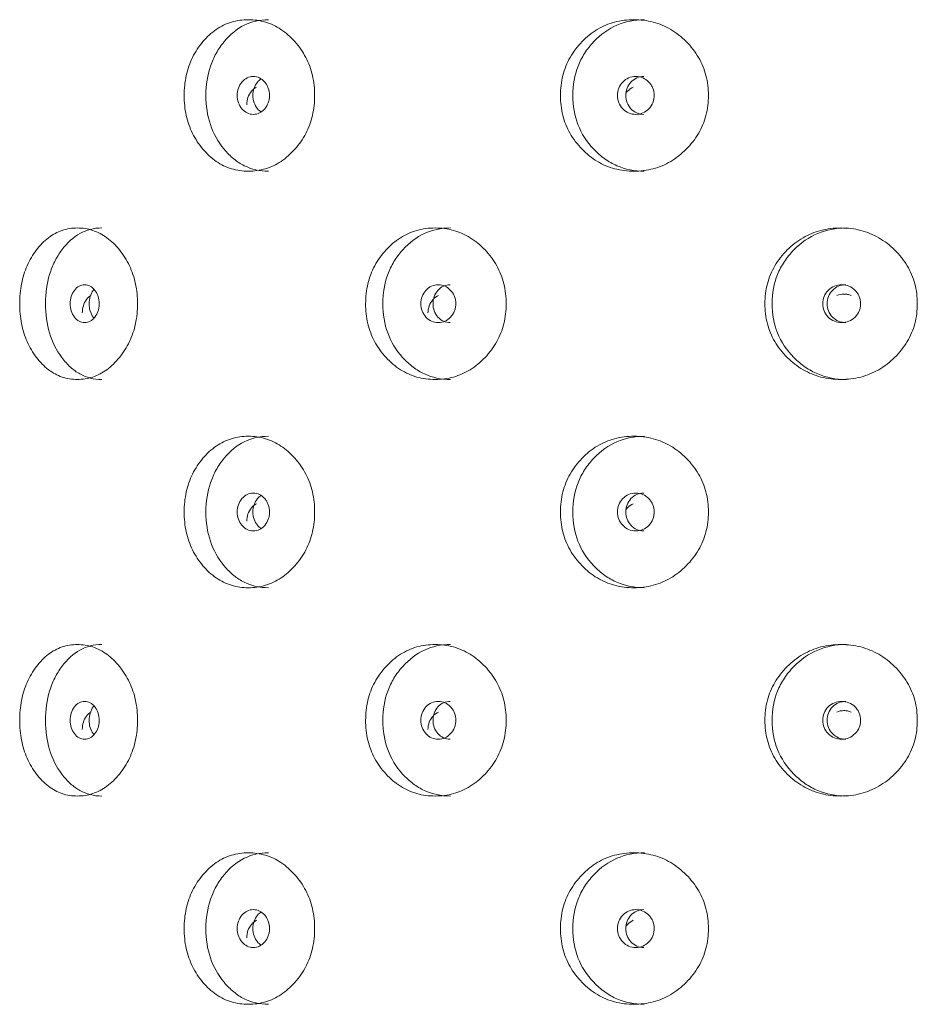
# Model space of a CAD drawing. Header units: millimetres. Extents: x 4 to 1188, y 1 to 840.
# Tile 37 of 256: x 330.43 to 337.2, y 468.72 to 476.15. Entities that reach past the tile are written whole.
import ezdxf

# ---------------------------------------------------------------- set-up
doc = ezdxf.new("R2010")
doc.units = ezdxf.units.MM
doc.layers.add('1', color=7, linetype='Continuous')

msp = doc.modelspace()

# ---------------------------------------------------------------- linework, layer by layer
at = {"layer": '1', "color": 154, "linetype": 'Continuous', "lineweight": 13}
for points, knots in [([(331.6697, 475.5747), (331.6698, 475.6257), (331.6795, 475.7258), (331.7285, 475.8665), (331.8077, 475.9845), (331.9076, 476.0777), (332.0261, 476.1349), (332.154, 476.1519), (332.283, 476.135), (332.4045, 476.0777), (332.5085, 475.9845), (332.5921, 475.8665), (332.6441, 475.7257), (332.6596, 475.5748), (332.6442, 475.4238), (332.5921, 475.2831), (332.5085, 475.165), (332.4045, 475.0718), (332.283, 475.0146), (332.154, 474.9976), (332.0261, 475.0145), (331.9077, 475.0718), (331.8077, 475.1651), (331.7282, 475.2832), (331.6792, 475.4239), (331.6697, 475.5239), (331.6697, 475.5747)], [0, 0, 0, 0, 0.042089, 0.082711, 0.124995, 0.166981, 0.207667, 0.249993, 0.292228, 0.332914, 0.374992, 0.417271, 0.457893, 0.500005, 0.542022, 0.582644, 0.625021, 0.667005, 0.707691, 0.750017, 0.792251, 0.832937, 0.875017, 0.917377, 0.957984, 1, 1, 1, 1]), ([(331.8335, 475.5747), (331.8336, 475.6542), (331.845, 475.7277), (331.8795, 475.8291), (331.8938, 475.8615), (331.9197, 475.9078), (331.9291, 475.9229), (331.9492, 475.9522), (331.9602, 475.9667), (332.0172, 476.0357), (332.0678, 476.0771), (332.1791, 476.1323), (332.2401, 476.1461), (332.3059, 476.1462), (332.306, 476.1462), (332.3061, 476.1462)], [0, 0, 0, 0, 0.249938, 0.249938, 0.374906, 0.374906, 0.437391, 0.437391, 0.499875, 0.499875, 0.749813, 0.749813, 0.99975, 0.99975, 1, 1, 1, 1]), ([(334.5095, 475.5747), (334.5095, 475.6257), (334.5207, 475.7258), (334.5772, 475.8665), (334.6684, 475.9845), (334.7829, 476.0777), (334.9181, 476.1349), (335.0635, 476.1519), (335.2094, 476.135), (335.3462, 476.0777), (335.4629, 475.9845), (335.5565, 475.8665), (335.6145, 475.7257), (335.6318, 475.5748), (335.6147, 475.4238), (335.5565, 475.2831), (335.463, 475.165), (335.3463, 475.0718), (335.2094, 475.0146), (335.0635, 474.9976), (334.9182, 475.0145), (334.7829, 475.0718), (334.6683, 475.1651), (334.5769, 475.2832), (334.5203, 475.4239), (334.5094, 475.5239), (334.5095, 475.5747)], [0, 0, 0, 0, 0.042089, 0.082711, 0.124995, 0.166981, 0.207667, 0.249993, 0.292228, 0.332914, 0.374992, 0.417271, 0.457893, 0.500005, 0.542022, 0.582644, 0.625021, 0.667005, 0.707691, 0.750017, 0.792251, 0.832937, 0.875017, 0.917377, 0.957984, 1, 1, 1, 1]), ([(334.6022, 475.5747), (334.6023, 475.6542), (334.6156, 475.7277), (334.6553, 475.8291), (334.6718, 475.8615), (334.7016, 475.9078), (334.7123, 475.9229), (334.7355, 475.9522), (334.7481, 475.9667), (334.8136, 476.0357), (334.8715, 476.0771), (334.9986, 476.1323), (335.0679, 476.1461), (335.1426, 476.1462), (335.1427, 476.1462), (335.1428, 476.1462)], [0, 0, 0, 0, 0.249938, 0.249938, 0.374906, 0.374906, 0.437391, 0.437391, 0.499875, 0.499875, 0.749813, 0.749813, 0.99975, 0.99975, 1, 1, 1, 1]), ([(332.0701, 475.5747), (332.0701, 475.5551), (332.073, 475.5369), (332.0847, 475.5034), (332.0934, 475.4882), (332.1172, 475.4601), (332.1303, 475.4495), (332.159, 475.4355), (332.1743, 475.432), (332.225, 475.432), (332.2538, 475.4458), (332.2897, 475.4878), (332.2987, 475.5032), (332.3077, 475.5284), (332.3099, 475.5372), (332.3129, 475.5554), (332.3136, 475.5647), (332.3135, 475.5945), (332.3105, 475.6128), (332.3016, 475.638), (332.2979, 475.646), (332.289, 475.6613), (332.2839, 475.6685), (332.2658, 475.6895), (332.2525, 475.7001), (332.2237, 475.7141), (332.2083, 475.7176), (332.1576, 475.7175), (332.1288, 475.7033), (332.082, 475.6478), (332.0703, 475.614), (332.0701, 475.5747)], [0, 0, 0, 0, 0.0625, 0.0625, 0.125, 0.125, 0.1875, 0.1875, 0.25, 0.25, 0.375, 0.375, 0.4375, 0.4375, 0.46875, 0.46875, 0.5, 0.5, 0.5625, 0.5625, 0.59375, 0.59375, 0.625, 0.625, 0.6875, 0.6875, 0.75, 0.75, 0.875, 0.875, 1, 1, 1, 1]), ([(332.249, 475.6997), (332.2395, 475.6931), (332.2183, 475.6733), (332.194, 475.631), (332.1884, 475.5936), (332.1884, 475.5747)], [0, 0, 0, 0, 0.260088, 0.628859, 1, 1, 1, 1]), ([(334.9388, 475.5747), (334.9387, 475.5551), (334.9421, 475.5369), (334.9555, 475.5034), (334.9654, 475.4882), (334.9927, 475.4601), (335.0077, 475.4495), (335.0404, 475.4355), (335.058, 475.432), (335.1157, 475.432), (335.1485, 475.4458), (335.1894, 475.4878), (335.1996, 475.5032), (335.2098, 475.5284), (335.2123, 475.5372), (335.2157, 475.5554), (335.2165, 475.5647), (335.2165, 475.5945), (335.2131, 475.6128), (335.2029, 475.638), (335.1987, 475.646), (335.1886, 475.6613), (335.1828, 475.6685), (335.1622, 475.6895), (335.1471, 475.7001), (335.1143, 475.7141), (335.0968, 475.7176), (335.0389, 475.7175), (335.006, 475.7033), (334.9524, 475.6478), (334.939, 475.614), (334.9388, 475.5747)], [0, 0, 0, 0, 0.0625, 0.0625, 0.125, 0.125, 0.1875, 0.1875, 0.25, 0.25, 0.375, 0.375, 0.4375, 0.4375, 0.46875, 0.46875, 0.5, 0.5, 0.5625, 0.5625, 0.59375, 0.59375, 0.625, 0.625, 0.6875, 0.6875, 0.75, 0.75, 0.875, 0.875, 1, 1, 1, 1]), ([(335.138, 475.7175), (335.138, 475.7175), (335.1199, 475.7175), (335.0839, 475.7108), (335.0393, 475.678), (335.0083, 475.631), (335.0019, 475.5936), (335.0019, 475.5747)], [0, 0, 0, 0, 0.000692, 0.250843, 0.500395, 0.749398, 1, 1, 1, 1]), ([(332.2157, 475.6371), (332.2016, 475.6302), (332.1887, 475.6197), (332.1655, 475.592), (332.1569, 475.5766), (332.1452, 475.5429), (332.1423, 475.5245), (332.1422, 475.5049)], [0, 0, 0, 0, 0.333444, 0.333444, 0.666722, 0.666722, 1, 1, 1, 1]), ([(335.0591, 475.6371), (335.0429, 475.6302), (335.0282, 475.6197), (335.0105, 475.6013), (335.0065, 475.5966), (335.0029, 475.5917)], [0, 0, 0, 0, 0.75268, 0.75268, 1, 1, 1, 1]), ([(332.3056, 475.0033), (332.2399, 475.0033), (332.1792, 475.0171), (332.0958, 475.0585), (332.0692, 475.0758), (332.0312, 475.1069), (332.0188, 475.1181), (331.9947, 475.1423), (331.9831, 475.1551), (331.9251, 475.225), (331.8906, 475.2868), (331.8447, 475.422), (331.8334, 475.4953), (331.8335, 475.5747)], [0, 0, 0, 0, 0.249906, 0.249906, 0.374922, 0.374922, 0.43743, 0.43743, 0.499937, 0.499937, 0.749969, 0.749969, 1, 1, 1, 1]), ([(332.1884, 475.5747), (332.1883, 475.556), (332.1937, 475.5186), (332.2183, 475.4764), (332.2395, 475.4564), (332.2491, 475.4498)], [0, 0, 0, 0, 0.368902, 0.73778, 1, 1, 1, 1]), ([(335.1423, 475.0033), (335.0677, 475.0033), (334.9987, 475.0171), (334.9034, 475.0585), (334.873, 475.0758), (334.8295, 475.1069), (334.8153, 475.1181), (334.7877, 475.1423), (334.7744, 475.1551), (334.7078, 475.225), (334.6681, 475.2868), (334.6152, 475.422), (334.6021, 475.4953), (334.6022, 475.5747)], [0, 0, 0, 0, 0.249906, 0.249906, 0.374922, 0.374922, 0.43743, 0.43743, 0.499937, 0.499937, 0.749969, 0.749969, 1, 1, 1, 1]), ([(335.0019, 475.5747), (335.0018, 475.556), (335.008, 475.5186), (335.0392, 475.4718), (335.0838, 475.4388), (335.1197, 475.432), (335.1376, 475.432)], [0, 0, 0, 0, 0.249735, 0.499453, 0.751023, 1, 1, 1, 1]), ([(330.4283, 474.0033), (330.4283, 474.0543), (330.437, 474.1543), (330.4807, 474.295), (330.5516, 474.413), (330.6412, 474.5062), (330.7477, 474.5634), (330.8631, 474.5805), (330.9797, 474.5636), (331.0899, 474.5063), (331.1844, 474.4131), (331.2605, 474.2951), (331.308, 474.1543), (331.3222, 474.0033), (331.3081, 473.8523), (331.2605, 473.7116), (331.1844, 473.5936), (331.0899, 473.5004), (330.9797, 473.4432), (330.8631, 473.4262), (330.7478, 473.4431), (330.6413, 473.5004), (330.5516, 473.5937), (330.4805, 473.7117), (330.4367, 473.8524), (330.4282, 473.9525), (330.4283, 474.0033)], [0, 0, 0, 0, 0.042089, 0.082711, 0.124995, 0.166981, 0.207667, 0.249993, 0.292228, 0.332914, 0.374992, 0.417271, 0.457893, 0.500005, 0.542022, 0.582644, 0.625021, 0.667005, 0.707691, 0.750017, 0.792251, 0.832937, 0.875017, 0.917377, 0.957984, 1, 1, 1, 1]), ([(330.623, 474.0033), (330.6231, 474.0827), (330.6333, 474.1563), (330.6641, 474.2577), (330.677, 474.2901), (330.7001, 474.3364), (330.7085, 474.3514), (330.7265, 474.3808), (330.7363, 474.3953), (330.7874, 474.4643), (330.8328, 474.5057), (330.9329, 474.5609), (330.9878, 474.5747), (331.0473, 474.5747), (331.0474, 474.5747), (331.0474, 474.5747)], [0, 0, 0, 0, 0.249938, 0.249938, 0.374906, 0.374906, 0.437391, 0.437391, 0.499875, 0.499875, 0.749813, 0.749813, 0.99975, 0.99975, 1, 1, 1, 1]), ([(333.0391, 474.0033), (333.0391, 474.0543), (333.0497, 474.1543), (333.1029, 474.295), (333.189, 474.413), (333.2972, 474.5062), (333.4254, 474.5634), (333.5633, 474.5805), (333.7021, 474.5636), (333.8325, 474.5063), (333.944, 474.4131), (334.0334, 474.2951), (334.089, 474.1543), (334.1056, 474.0033), (334.0891, 473.8523), (334.0334, 473.7116), (333.944, 473.5936), (333.8326, 473.5004), (333.7022, 473.4432), (333.5634, 473.4262), (333.4254, 473.4431), (333.2973, 473.5004), (333.1889, 473.5937), (333.1026, 473.7117), (333.0493, 473.8524), (333.039, 473.9525), (333.0391, 474.0033)], [0, 0, 0, 0, 0.042089, 0.082711, 0.124995, 0.166981, 0.207667, 0.249993, 0.292228, 0.332914, 0.374992, 0.417271, 0.457893, 0.500005, 0.542022, 0.582644, 0.625021, 0.667005, 0.707691, 0.750017, 0.792251, 0.832937, 0.875017, 0.917377, 0.957984, 1, 1, 1, 1]), ([(333.1685, 474.0033), (333.1686, 474.0827), (333.1811, 474.1563), (333.2186, 474.2577), (333.2342, 474.2901), (333.2623, 474.3364), (333.2724, 474.3514), (333.2943, 474.3808), (333.3062, 474.3953), (333.3681, 474.4643), (333.4228, 474.5057), (333.5432, 474.5609), (333.609, 474.5747), (333.68, 474.5747), (333.6801, 474.5747), (333.6801, 474.5747)], [0, 0, 0, 0, 0.249938, 0.249938, 0.374906, 0.374906, 0.437391, 0.437391, 0.499875, 0.499875, 0.749813, 0.749813, 0.99975, 0.99975, 1, 1, 1, 1]), ([(336.0522, 474.0033), (336.0523, 474.0543), (336.0639, 474.1543), (336.1226, 474.295), (336.217, 474.413), (336.3356, 474.5062), (336.4753, 474.5634), (336.6252, 474.5805), (336.7754, 474.5636), (336.916, 474.5063), (337.0357, 474.4131), (337.1314, 474.2951), (337.1909, 474.1543), (337.2085, 474.0033), (337.191, 473.8523), (337.1314, 473.7116), (337.0357, 473.5936), (336.916, 473.5004), (336.7755, 473.4432), (336.6253, 473.4262), (336.4754, 473.4431), (336.3356, 473.5004), (336.2169, 473.5937), (336.1222, 473.7117), (336.0635, 473.8524), (336.0522, 473.9525), (336.0522, 474.0033)], [0, 0, 0, 0, 0.042089, 0.082711, 0.124995, 0.166981, 0.207667, 0.249993, 0.292228, 0.332914, 0.374992, 0.417271, 0.457893, 0.500005, 0.542022, 0.582644, 0.625021, 0.667005, 0.707691, 0.750017, 0.792251, 0.832937, 0.875017, 0.917377, 0.957984, 1, 1, 1, 1]), ([(336.1064, 474.0033), (336.1065, 474.0827), (336.1203, 474.1563), (336.1615, 474.2577), (336.1786, 474.2901), (336.2095, 474.3364), (336.2206, 474.3514), (336.2447, 474.3808), (336.2577, 474.3953), (336.3255, 474.4643), (336.3855, 474.5057), (336.5167, 474.5609), (336.5883, 474.5747), (336.6653, 474.5747), (336.6654, 474.5747), (336.6654, 474.5747)], [0, 0, 0, 0, 0.249938, 0.249938, 0.374906, 0.374906, 0.437391, 0.437391, 0.499875, 0.499875, 0.749813, 0.749813, 0.99975, 0.99975, 1, 1, 1, 1]), ([(330.8096, 474.0033), (330.8095, 473.9837), (330.8121, 473.9655), (330.8226, 473.932), (330.8304, 473.9168), (330.8518, 473.8887), (330.8635, 473.8781), (330.8892, 473.864), (330.903, 473.8605), (330.9485, 473.8605), (330.9744, 473.8744), (331.0068, 473.9164), (331.0149, 473.9318), (331.0229, 473.957), (331.0249, 473.9657), (331.0276, 473.9839), (331.0283, 473.9933), (331.0282, 474.023), (331.0255, 474.0414), (331.0175, 474.0666), (331.0141, 474.0746), (331.0061, 474.0899), (331.0015, 474.097), (330.9852, 474.1181), (330.9733, 474.1286), (330.9474, 474.1426), (330.9336, 474.1461), (330.888, 474.146), (330.8622, 474.1319), (330.8202, 474.0764), (330.8097, 474.0426), (330.8096, 474.0033)], [0, 0, 0, 0, 0.0625, 0.0625, 0.125, 0.125, 0.1875, 0.1875, 0.25, 0.25, 0.375, 0.375, 0.4375, 0.4375, 0.46875, 0.46875, 0.5, 0.5, 0.5625, 0.5625, 0.59375, 0.59375, 0.625, 0.625, 0.6875, 0.6875, 0.75, 0.75, 0.875, 0.875, 1, 1, 1, 1]), ([(330.9886, 474.1112), (330.9867, 474.1089), (330.9747, 474.0937), (330.9571, 474.0596), (330.9521, 474.0221), (330.9521, 474.0033)], [0, 0, 0, 0, 0.083123, 0.540093, 1, 1, 1, 1]), ([(333.456, 474.0033), (333.4559, 473.9837), (333.459, 473.9655), (333.4717, 473.932), (333.4811, 473.9168), (333.507, 473.8887), (333.5212, 473.8781), (333.5522, 473.864), (333.5688, 473.8605), (333.6235, 473.8605), (333.6546, 473.8744), (333.6935, 473.9164), (333.7032, 473.9318), (333.7128, 473.957), (333.7152, 473.9657), (333.7185, 473.9839), (333.7192, 473.9933), (333.7192, 474.023), (333.7159, 474.0414), (333.7063, 474.0666), (333.7023, 474.0746), (333.6927, 474.0899), (333.6872, 474.097), (333.6676, 474.1181), (333.6533, 474.1286), (333.6222, 474.1426), (333.6056, 474.1461), (333.5507, 474.146), (333.5196, 474.1319), (333.4688, 474.0764), (333.4561, 474.0426), (333.456, 474.0033)], [0, 0, 0, 0, 0.0625, 0.0625, 0.125, 0.125, 0.1875, 0.1875, 0.25, 0.25, 0.375, 0.375, 0.4375, 0.4375, 0.46875, 0.46875, 0.5, 0.5, 0.5625, 0.5625, 0.59375, 0.59375, 0.625, 0.625, 0.6875, 0.6875, 0.75, 0.75, 0.875, 0.875, 1, 1, 1, 1]), ([(333.6765, 474.1461), (333.6764, 474.1461), (333.6593, 474.1461), (333.6252, 474.1394), (333.5829, 474.1065), (333.5536, 474.0596), (333.5476, 474.0221), (333.5475, 474.0033)], [0, 0, 0, 0, 0.000692, 0.250843, 0.500395, 0.749398, 1, 1, 1, 1]), ([(336.4885, 474.0033), (336.4884, 473.9837), (336.4918, 473.9655), (336.5057, 473.932), (336.516, 473.9168), (336.5442, 473.8887), (336.5597, 473.8781), (336.5935, 473.864), (336.6115, 473.8605), (336.6712, 473.8605), (336.7049, 473.8744), (336.747, 473.9164), (336.7576, 473.9318), (336.7681, 473.957), (336.7707, 473.9657), (336.7742, 473.9839), (336.775, 473.9933), (336.7749, 474.023), (336.7714, 474.0414), (336.761, 474.0666), (336.7566, 474.0746), (336.7462, 474.0899), (336.7403, 474.097), (336.719, 474.1181), (336.7035, 474.1286), (336.6697, 474.1426), (336.6516, 474.1461), (336.5919, 474.146), (336.5579, 474.1319), (336.5026, 474.0764), (336.4887, 474.0426), (336.4885, 474.0033)], [0, 0, 0, 0, 0.0625, 0.0625, 0.125, 0.125, 0.1875, 0.1875, 0.25, 0.25, 0.375, 0.375, 0.4375, 0.4375, 0.46875, 0.46875, 0.5, 0.5, 0.5625, 0.5625, 0.59375, 0.59375, 0.625, 0.625, 0.6875, 0.6875, 0.75, 0.75, 0.875, 0.875, 1, 1, 1, 1]), ([(336.6623, 474.1461), (336.6623, 474.1461), (336.6437, 474.1461), (336.6065, 474.1394), (336.5604, 474.1065), (336.5284, 474.0596), (336.5218, 474.0221), (336.5218, 474.0033)], [0, 0, 0, 0, 0.000692, 0.250843, 0.500395, 0.749398, 1, 1, 1, 1]), ([(330.9664, 474.0657), (330.9538, 474.0587), (330.9422, 474.0483), (330.9215, 474.0205), (330.9138, 474.0052), (330.9034, 473.9715), (330.9007, 473.9531), (330.9007, 473.9334)], [0, 0, 0, 0, 0.333444, 0.333444, 0.666722, 0.666722, 1, 1, 1, 1]), ([(333.5894, 474.0657), (333.5741, 474.0587), (333.5602, 474.0483), (333.535, 474.0205), (333.5256, 474.0052), (333.513, 473.9715), (333.5098, 473.9531), (333.5097, 473.9334)], [0, 0, 0, 0, 0.333444, 0.333444, 0.666722, 0.666722, 1, 1, 1, 1]), ([(336.703, 474.0658), (336.6946, 474.0693), (336.6859, 474.0719), (336.6679, 474.0754), (336.6586, 474.0762), (336.6292, 474.0762), (336.611, 474.0727), (336.5943, 474.0657)], [0, 0, 0, 0, 0.250063, 0.250063, 0.500125, 0.500125, 1, 1, 1, 1]), ([(331.047, 473.4319), (330.9876, 473.4319), (330.933, 473.4457), (330.858, 473.4871), (330.8341, 473.5044), (330.8, 473.5355), (330.7889, 473.5467), (330.7672, 473.5709), (330.7568, 473.5837), (330.7049, 473.6536), (330.6741, 473.7154), (330.6331, 473.8506), (330.6229, 473.9239), (330.623, 474.0033)], [0, 0, 0, 0, 0.249906, 0.249906, 0.374922, 0.374922, 0.43743, 0.43743, 0.499937, 0.499937, 0.749969, 0.749969, 1, 1, 1, 1]), ([(330.9521, 474.0033), (330.952, 473.9846), (330.9568, 473.9472), (330.9746, 473.9131), (330.9867, 473.8978), (330.9887, 473.8955)], [0, 0, 0, 0, 0.456937, 0.913844, 1, 1, 1, 1]), ([(333.6797, 473.4319), (333.6088, 473.4319), (333.5433, 473.4457), (333.4531, 473.4871), (333.4243, 473.5044), (333.3832, 473.5355), (333.3698, 473.5467), (333.3436, 473.5709), (333.331, 473.5837), (333.2682, 473.6536), (333.2307, 473.7154), (333.1808, 473.8506), (333.1684, 473.9239), (333.1685, 474.0033)], [0, 0, 0, 0, 0.249906, 0.249906, 0.374922, 0.374922, 0.43743, 0.43743, 0.499937, 0.499937, 0.749969, 0.749969, 1, 1, 1, 1]), ([(333.5475, 474.0033), (333.5475, 473.9846), (333.5533, 473.9472), (333.5829, 473.9003), (333.6251, 473.8673), (333.6591, 473.8606), (333.6761, 473.8605)], [0, 0, 0, 0, 0.249735, 0.499453, 0.751023, 1, 1, 1, 1]), ([(336.6649, 473.4319), (336.5881, 473.4319), (336.5169, 473.4457), (336.4185, 473.4871), (336.387, 473.5044), (336.342, 473.5355), (336.3273, 473.5467), (336.2987, 473.5709), (336.2849, 473.5837), (336.216, 473.6536), (336.1748, 473.7154), (336.1199, 473.8506), (336.1063, 473.9239), (336.1064, 474.0033)], [0, 0, 0, 0, 0.249906, 0.249906, 0.374922, 0.374922, 0.43743, 0.43743, 0.499937, 0.499937, 0.749969, 0.749969, 1, 1, 1, 1]), ([(336.5218, 474.0033), (336.5217, 473.9846), (336.5281, 473.9472), (336.5604, 473.9003), (336.6064, 473.8673), (336.6435, 473.8606), (336.6619, 473.8605)], [0, 0, 0, 0, 0.249735, 0.499453, 0.751023, 1, 1, 1, 1]), ([(331.6697, 472.4319), (331.6698, 472.4828), (331.6795, 472.5829), (331.7285, 472.7236), (331.8077, 472.8416), (331.9076, 472.9348), (332.0261, 472.992), (332.154, 473.009), (332.283, 472.9921), (332.4045, 472.9348), (332.5085, 472.8416), (332.5921, 472.7236), (332.6441, 472.5829), (332.6596, 472.4319), (332.6442, 472.2809), (332.5921, 472.1402), (332.5085, 472.0222), (332.4045, 471.9289), (332.283, 471.8718), (332.154, 471.8547), (332.0261, 471.8717), (331.9077, 471.929), (331.8077, 472.0223), (331.7282, 472.1403), (331.6792, 472.281), (331.6697, 472.381), (331.6697, 472.4319)], [0, 0, 0, 0, 0.042089, 0.082711, 0.124995, 0.166981, 0.207667, 0.249993, 0.292228, 0.332914, 0.374992, 0.417271, 0.457893, 0.500005, 0.542022, 0.582644, 0.625021, 0.667005, 0.707691, 0.750017, 0.792251, 0.832937, 0.875017, 0.917377, 0.957984, 1, 1, 1, 1]), ([(331.8335, 472.4319), (331.8336, 472.5113), (331.845, 472.5848), (331.8795, 472.6863), (331.8938, 472.7186), (331.9197, 472.7649), (331.9291, 472.78), (331.9492, 472.8094), (331.9602, 472.8239), (332.0172, 472.8928), (332.0678, 472.9342), (332.1791, 472.9894), (332.2401, 473.0033), (332.3059, 473.0033), (332.306, 473.0033), (332.3061, 473.0033)], [0, 0, 0, 0, 0.249938, 0.249938, 0.374906, 0.374906, 0.437391, 0.437391, 0.499875, 0.499875, 0.749813, 0.749813, 0.99975, 0.99975, 1, 1, 1, 1]), ([(334.5095, 472.4319), (334.5095, 472.4828), (334.5207, 472.5829), (334.5772, 472.7236), (334.6684, 472.8416), (334.7829, 472.9348), (334.9181, 472.992), (335.0635, 473.009), (335.2094, 472.9921), (335.3462, 472.9348), (335.4629, 472.8416), (335.5565, 472.7236), (335.6145, 472.5829), (335.6318, 472.4319), (335.6147, 472.2809), (335.5565, 472.1402), (335.463, 472.0222), (335.3463, 471.9289), (335.2094, 471.8718), (335.0635, 471.8547), (334.9182, 471.8717), (334.7829, 471.929), (334.6683, 472.0223), (334.5769, 472.1403), (334.5203, 472.281), (334.5094, 472.381), (334.5095, 472.4319)], [0, 0, 0, 0, 0.042089, 0.082711, 0.124995, 0.166981, 0.207667, 0.249993, 0.292228, 0.332914, 0.374992, 0.417271, 0.457893, 0.500005, 0.542022, 0.582644, 0.625021, 0.667005, 0.707691, 0.750017, 0.792251, 0.832937, 0.875017, 0.917377, 0.957984, 1, 1, 1, 1]), ([(334.6022, 472.4319), (334.6023, 472.5113), (334.6156, 472.5848), (334.6553, 472.6863), (334.6718, 472.7186), (334.7016, 472.7649), (334.7123, 472.78), (334.7355, 472.8094), (334.7481, 472.8239), (334.8136, 472.8928), (334.8715, 472.9342), (334.9986, 472.9894), (335.0679, 473.0033), (335.1426, 473.0033), (335.1427, 473.0033), (335.1428, 473.0033)], [0, 0, 0, 0, 0.249938, 0.249938, 0.374906, 0.374906, 0.437391, 0.437391, 0.499875, 0.499875, 0.749813, 0.749813, 0.99975, 0.99975, 1, 1, 1, 1]), ([(332.0701, 472.4319), (332.0701, 472.4123), (332.073, 472.3941), (332.0847, 472.3605), (332.0934, 472.3454), (332.1172, 472.3172), (332.1303, 472.3067), (332.159, 472.2926), (332.1743, 472.2891), (332.225, 472.2891), (332.2538, 472.303), (332.2897, 472.345), (332.2987, 472.3603), (332.3077, 472.3855), (332.3099, 472.3943), (332.3129, 472.4125), (332.3136, 472.4218), (332.3135, 472.4516), (332.3105, 472.4699), (332.3016, 472.4951), (332.2979, 472.5032), (332.289, 472.5185), (332.2839, 472.5256), (332.2658, 472.5467), (332.2525, 472.5572), (332.2237, 472.5712), (332.2083, 472.5747), (332.1576, 472.5746), (332.1288, 472.5605), (332.082, 472.505), (332.0703, 472.4711), (332.0701, 472.4319)], [0, 0, 0, 0, 0.0625, 0.0625, 0.125, 0.125, 0.1875, 0.1875, 0.25, 0.25, 0.375, 0.375, 0.4375, 0.4375, 0.46875, 0.46875, 0.5, 0.5, 0.5625, 0.5625, 0.59375, 0.59375, 0.625, 0.625, 0.6875, 0.6875, 0.75, 0.75, 0.875, 0.875, 1, 1, 1, 1]), ([(332.249, 472.5568), (332.2395, 472.5503), (332.2183, 472.5305), (332.194, 472.4881), (332.1884, 472.4507), (332.1884, 472.4319)], [0, 0, 0, 0, 0.260088, 0.628859, 1, 1, 1, 1]), ([(334.9388, 472.4319), (334.9387, 472.4123), (334.9421, 472.3941), (334.9555, 472.3605), (334.9654, 472.3454), (334.9927, 472.3172), (335.0077, 472.3067), (335.0404, 472.2926), (335.058, 472.2891), (335.1157, 472.2891), (335.1485, 472.303), (335.1894, 472.345), (335.1996, 472.3603), (335.2098, 472.3855), (335.2123, 472.3943), (335.2157, 472.4125), (335.2165, 472.4218), (335.2165, 472.4516), (335.2131, 472.4699), (335.2029, 472.4951), (335.1987, 472.5032), (335.1886, 472.5185), (335.1828, 472.5256), (335.1622, 472.5467), (335.1471, 472.5572), (335.1143, 472.5712), (335.0968, 472.5747), (335.0389, 472.5746), (335.006, 472.5605), (334.9524, 472.505), (334.939, 472.4711), (334.9388, 472.4319)], [0, 0, 0, 0, 0.0625, 0.0625, 0.125, 0.125, 0.1875, 0.1875, 0.25, 0.25, 0.375, 0.375, 0.4375, 0.4375, 0.46875, 0.46875, 0.5, 0.5, 0.5625, 0.5625, 0.59375, 0.59375, 0.625, 0.625, 0.6875, 0.6875, 0.75, 0.75, 0.875, 0.875, 1, 1, 1, 1]), ([(335.138, 472.5747), (335.138, 472.5747), (335.1199, 472.5747), (335.0839, 472.568), (335.0393, 472.5351), (335.0083, 472.4881), (335.0019, 472.4507), (335.0019, 472.4319)], [0, 0, 0, 0, 0.000692, 0.250843, 0.500395, 0.749398, 1, 1, 1, 1]), ([(332.2157, 472.4943), (332.2016, 472.4873), (332.1887, 472.4769), (332.1655, 472.4491), (332.1569, 472.4337), (332.1452, 472.4001), (332.1423, 472.3817), (332.1422, 472.362)], [0, 0, 0, 0, 0.333444, 0.333444, 0.666722, 0.666722, 1, 1, 1, 1]), ([(335.0591, 472.4943), (335.0429, 472.4873), (335.0282, 472.4769), (335.0105, 472.4584), (335.0065, 472.4537), (335.0029, 472.4488)], [0, 0, 0, 0, 0.75268, 0.75268, 1, 1, 1, 1]), ([(332.3056, 471.8605), (332.2399, 471.8604), (332.1792, 471.8742), (332.0958, 471.9157), (332.0692, 471.9329), (332.0312, 471.964), (332.0188, 471.9753), (331.9947, 471.9994), (331.9831, 472.0122), (331.9251, 472.0822), (331.8906, 472.144), (331.8447, 472.2792), (331.8334, 472.3525), (331.8335, 472.4319)], [0, 0, 0, 0, 0.249906, 0.249906, 0.374922, 0.374922, 0.43743, 0.43743, 0.499937, 0.499937, 0.749969, 0.749969, 1, 1, 1, 1]), ([(332.1884, 472.4319), (332.1883, 472.4132), (332.1937, 472.3757), (332.2183, 472.3335), (332.2395, 472.3136), (332.2491, 472.307)], [0, 0, 0, 0, 0.368902, 0.73778, 1, 1, 1, 1]), ([(335.1423, 471.8605), (335.0677, 471.8604), (334.9987, 471.8742), (334.9034, 471.9157), (334.873, 471.9329), (334.8295, 471.964), (334.8153, 471.9753), (334.7877, 471.9994), (334.7744, 472.0122), (334.7078, 472.0822), (334.6681, 472.144), (334.6152, 472.2792), (334.6021, 472.3525), (334.6022, 472.4319)], [0, 0, 0, 0, 0.249906, 0.249906, 0.374922, 0.374922, 0.43743, 0.43743, 0.499937, 0.499937, 0.749969, 0.749969, 1, 1, 1, 1]), ([(335.0019, 472.4319), (335.0018, 472.4132), (335.008, 472.3757), (335.0392, 472.3289), (335.0838, 472.2959), (335.1197, 472.2891), (335.1376, 472.2891)], [0, 0, 0, 0, 0.249735, 0.499453, 0.751023, 1, 1, 1, 1]), ([(330.4283, 470.8605), (330.4283, 470.9114), (330.437, 471.0115), (330.4807, 471.1522), (330.5516, 471.2702), (330.6412, 471.3634), (330.7477, 471.4206), (330.8631, 471.4376), (330.9797, 471.4207), (331.0899, 471.3634), (331.1844, 471.2702), (331.2605, 471.1522), (331.308, 471.0115), (331.3222, 470.8605), (331.3081, 470.7095), (331.2605, 470.5688), (331.1844, 470.4508), (331.0899, 470.3575), (330.9797, 470.3003), (330.8631, 470.2833), (330.7478, 470.3002), (330.6413, 470.3575), (330.5516, 470.4509), (330.4805, 470.5689), (330.4367, 470.7096), (330.4282, 470.8096), (330.4283, 470.8605)], [0, 0, 0, 0, 0.042089, 0.082711, 0.124995, 0.166981, 0.207667, 0.249993, 0.292228, 0.332914, 0.374992, 0.417271, 0.457893, 0.500005, 0.542022, 0.582644, 0.625021, 0.667005, 0.707691, 0.750017, 0.792251, 0.832937, 0.875017, 0.917377, 0.957984, 1, 1, 1, 1]), ([(330.623, 470.8605), (330.6231, 470.9399), (330.6333, 471.0134), (330.6641, 471.1149), (330.677, 471.1472), (330.7001, 471.1935), (330.7085, 471.2086), (330.7265, 471.238), (330.7363, 471.2525), (330.7874, 471.3214), (330.8328, 471.3628), (330.9329, 471.418), (330.9878, 471.4318), (331.0473, 471.4319), (331.0474, 471.4319), (331.0474, 471.4319)], [0, 0, 0, 0, 0.249938, 0.249938, 0.374906, 0.374906, 0.437391, 0.437391, 0.499875, 0.499875, 0.749813, 0.749813, 0.99975, 0.99975, 1, 1, 1, 1]), ([(333.0391, 470.8605), (333.0391, 470.9114), (333.0497, 471.0115), (333.1029, 471.1522), (333.189, 471.2702), (333.2972, 471.3634), (333.4254, 471.4206), (333.5633, 471.4376), (333.7021, 471.4207), (333.8325, 471.3634), (333.944, 471.2702), (334.0334, 471.1522), (334.089, 471.0115), (334.1056, 470.8605), (334.0891, 470.7095), (334.0334, 470.5688), (333.944, 470.4508), (333.8326, 470.3575), (333.7022, 470.3003), (333.5634, 470.2833), (333.4254, 470.3002), (333.2973, 470.3575), (333.1889, 470.4509), (333.1026, 470.5689), (333.0493, 470.7096), (333.039, 470.8096), (333.0391, 470.8605)], [0, 0, 0, 0, 0.042089, 0.082711, 0.124995, 0.166981, 0.207667, 0.249993, 0.292228, 0.332914, 0.374992, 0.417271, 0.457893, 0.500005, 0.542022, 0.582644, 0.625021, 0.667005, 0.707691, 0.750017, 0.792251, 0.832937, 0.875017, 0.917377, 0.957984, 1, 1, 1, 1]), ([(333.1685, 470.8605), (333.1686, 470.9399), (333.1811, 471.0134), (333.2186, 471.1149), (333.2342, 471.1472), (333.2623, 471.1935), (333.2724, 471.2086), (333.2943, 471.238), (333.3062, 471.2525), (333.3681, 471.3214), (333.4228, 471.3628), (333.5432, 471.418), (333.609, 471.4318), (333.68, 471.4319), (333.6801, 471.4319), (333.6801, 471.4319)], [0, 0, 0, 0, 0.249938, 0.249938, 0.374906, 0.374906, 0.437391, 0.437391, 0.499875, 0.499875, 0.749813, 0.749813, 0.99975, 0.99975, 1, 1, 1, 1]), ([(336.0522, 470.8605), (336.0523, 470.9114), (336.0639, 471.0115), (336.1226, 471.1522), (336.217, 471.2702), (336.3356, 471.3634), (336.4753, 471.4206), (336.6252, 471.4376), (336.7754, 471.4207), (336.916, 471.3634), (337.0357, 471.2702), (337.1314, 471.1522), (337.1909, 471.0115), (337.2085, 470.8605), (337.191, 470.7095), (337.1314, 470.5688), (337.0357, 470.4508), (336.916, 470.3575), (336.7755, 470.3003), (336.6253, 470.2833), (336.4754, 470.3002), (336.3356, 470.3575), (336.2169, 470.4509), (336.1222, 470.5689), (336.0635, 470.7096), (336.0522, 470.8096), (336.0522, 470.8605)], [0, 0, 0, 0, 0.042089, 0.082711, 0.124995, 0.166981, 0.207667, 0.249993, 0.292228, 0.332914, 0.374992, 0.417271, 0.457893, 0.500005, 0.542022, 0.582644, 0.625021, 0.667005, 0.707691, 0.750017, 0.792251, 0.832937, 0.875017, 0.917377, 0.957984, 1, 1, 1, 1]), ([(336.1064, 470.8605), (336.1065, 470.9399), (336.1203, 471.0134), (336.1615, 471.1149), (336.1786, 471.1472), (336.2095, 471.1935), (336.2206, 471.2086), (336.2447, 471.238), (336.2577, 471.2525), (336.3255, 471.3214), (336.3855, 471.3628), (336.5167, 471.418), (336.5883, 471.4318), (336.6653, 471.4319), (336.6654, 471.4319), (336.6654, 471.4319)], [0, 0, 0, 0, 0.249938, 0.249938, 0.374906, 0.374906, 0.437391, 0.437391, 0.499875, 0.499875, 0.749813, 0.749813, 0.99975, 0.99975, 1, 1, 1, 1]), ([(330.8096, 470.8605), (330.8095, 470.8408), (330.8121, 470.8226), (330.8226, 470.7891), (330.8304, 470.7739), (330.8518, 470.7458), (330.8635, 470.7352), (330.8892, 470.7212), (330.903, 470.7177), (330.9485, 470.7177), (330.9744, 470.7315), (331.0068, 470.7735), (331.0149, 470.7889), (331.0229, 470.8141), (331.0249, 470.8229), (331.0276, 470.8411), (331.0283, 470.8504), (331.0282, 470.8802), (331.0255, 470.8985), (331.0175, 470.9237), (331.0141, 470.9317), (331.0061, 470.947), (331.0015, 470.9542), (330.9852, 470.9752), (330.9733, 470.9858), (330.9474, 470.9998), (330.9336, 471.0033), (330.888, 471.0032), (330.8622, 470.989), (330.8202, 470.9336), (330.8097, 470.8997), (330.8096, 470.8605)], [0, 0, 0, 0, 0.0625, 0.0625, 0.125, 0.125, 0.1875, 0.1875, 0.25, 0.25, 0.375, 0.375, 0.4375, 0.4375, 0.46875, 0.46875, 0.5, 0.5, 0.5625, 0.5625, 0.59375, 0.59375, 0.625, 0.625, 0.6875, 0.6875, 0.75, 0.75, 0.875, 0.875, 1, 1, 1, 1]), ([(333.456, 470.8605), (333.4559, 470.8408), (333.459, 470.8226), (333.4717, 470.7891), (333.4811, 470.7739), (333.507, 470.7458), (333.5212, 470.7352), (333.5522, 470.7212), (333.5688, 470.7177), (333.6235, 470.7177), (333.6546, 470.7315), (333.6935, 470.7735), (333.7032, 470.7889), (333.7128, 470.8141), (333.7152, 470.8229), (333.7185, 470.8411), (333.7192, 470.8504), (333.7192, 470.8802), (333.7159, 470.8985), (333.7063, 470.9237), (333.7023, 470.9317), (333.6927, 470.947), (333.6872, 470.9542), (333.6676, 470.9752), (333.6533, 470.9858), (333.6222, 470.9998), (333.6056, 471.0033), (333.5507, 471.0032), (333.5196, 470.989), (333.4688, 470.9336), (333.4561, 470.8997), (333.456, 470.8605)], [0, 0, 0, 0, 0.0625, 0.0625, 0.125, 0.125, 0.1875, 0.1875, 0.25, 0.25, 0.375, 0.375, 0.4375, 0.4375, 0.46875, 0.46875, 0.5, 0.5, 0.5625, 0.5625, 0.59375, 0.59375, 0.625, 0.625, 0.6875, 0.6875, 0.75, 0.75, 0.875, 0.875, 1, 1, 1, 1]), ([(333.6765, 471.0032), (333.6764, 471.0032), (333.6593, 471.0033), (333.6252, 470.9965), (333.5829, 470.9637), (333.5536, 470.9167), (333.5476, 470.8793), (333.5475, 470.8605)], [0, 0, 0, 0, 0.000692, 0.250843, 0.500395, 0.749398, 1, 1, 1, 1]), ([(336.4885, 470.8605), (336.4884, 470.8408), (336.4918, 470.8226), (336.5057, 470.7891), (336.516, 470.7739), (336.5442, 470.7458), (336.5597, 470.7352), (336.5935, 470.7212), (336.6115, 470.7177), (336.6712, 470.7177), (336.7049, 470.7315), (336.747, 470.7735), (336.7576, 470.7889), (336.7681, 470.8141), (336.7707, 470.8229), (336.7742, 470.8411), (336.775, 470.8504), (336.7749, 470.8802), (336.7714, 470.8985), (336.761, 470.9237), (336.7566, 470.9317), (336.7462, 470.947), (336.7403, 470.9542), (336.719, 470.9752), (336.7035, 470.9858), (336.6697, 470.9998), (336.6516, 471.0033), (336.5919, 471.0032), (336.5579, 470.989), (336.5026, 470.9336), (336.4887, 470.8997), (336.4885, 470.8605)], [0, 0, 0, 0, 0.0625, 0.0625, 0.125, 0.125, 0.1875, 0.1875, 0.25, 0.25, 0.375, 0.375, 0.4375, 0.4375, 0.46875, 0.46875, 0.5, 0.5, 0.5625, 0.5625, 0.59375, 0.59375, 0.625, 0.625, 0.6875, 0.6875, 0.75, 0.75, 0.875, 0.875, 1, 1, 1, 1]), ([(336.6623, 471.0032), (336.6623, 471.0032), (336.6437, 471.0033), (336.6065, 470.9965), (336.5604, 470.9637), (336.5284, 470.9167), (336.5218, 470.8793), (336.5218, 470.8605)], [0, 0, 0, 0, 0.000692, 0.250843, 0.500395, 0.749398, 1, 1, 1, 1]), ([(330.9664, 470.9229), (330.9538, 470.9159), (330.9422, 470.9054), (330.9215, 470.8777), (330.9138, 470.8623), (330.9034, 470.8287), (330.9007, 470.8102), (330.9007, 470.7906)], [0, 0, 0, 0, 0.333444, 0.333444, 0.666722, 0.666722, 1, 1, 1, 1]), ([(330.9886, 470.9683), (330.9867, 470.9661), (330.9747, 470.9509), (330.9571, 470.9167), (330.9521, 470.8793), (330.9521, 470.8605)], [0, 0, 0, 0, 0.083123, 0.540093, 1, 1, 1, 1]), ([(333.5894, 470.9229), (333.5741, 470.9159), (333.5602, 470.9054), (333.535, 470.8777), (333.5256, 470.8623), (333.513, 470.8287), (333.5098, 470.8102), (333.5097, 470.7906)], [0, 0, 0, 0, 0.333444, 0.333444, 0.666722, 0.666722, 1, 1, 1, 1]), ([(336.703, 470.9229), (336.6946, 470.9264), (336.6859, 470.929), (336.6679, 470.9325), (336.6586, 470.9334), (336.6292, 470.9333), (336.611, 470.9298), (336.5943, 470.9229)], [0, 0, 0, 0, 0.250063, 0.250063, 0.500125, 0.500125, 1, 1, 1, 1]), ([(331.047, 470.289), (330.9876, 470.289), (330.933, 470.3028), (330.858, 470.3442), (330.8341, 470.3615), (330.8, 470.3926), (330.7889, 470.4038), (330.7672, 470.428), (330.7568, 470.4408), (330.7049, 470.5108), (330.6741, 470.5725), (330.6331, 470.7078), (330.6229, 470.781), (330.623, 470.8605)], [0, 0, 0, 0, 0.249906, 0.249906, 0.374922, 0.374922, 0.43743, 0.43743, 0.499937, 0.499937, 0.749969, 0.749969, 1, 1, 1, 1]), ([(330.9521, 470.8605), (330.952, 470.8418), (330.9568, 470.8043), (330.9746, 470.7702), (330.9867, 470.7549), (330.9887, 470.7526)], [0, 0, 0, 0, 0.456937, 0.913844, 1, 1, 1, 1]), ([(333.6797, 470.289), (333.6088, 470.289), (333.5433, 470.3028), (333.4531, 470.3442), (333.4243, 470.3615), (333.3832, 470.3926), (333.3698, 470.4038), (333.3436, 470.428), (333.331, 470.4408), (333.2682, 470.5108), (333.2307, 470.5725), (333.1808, 470.7078), (333.1684, 470.781), (333.1685, 470.8605)], [0, 0, 0, 0, 0.249906, 0.249906, 0.374922, 0.374922, 0.43743, 0.43743, 0.499937, 0.499937, 0.749969, 0.749969, 1, 1, 1, 1]), ([(333.5475, 470.8605), (333.5475, 470.8418), (333.5533, 470.8043), (333.5829, 470.7575), (333.6251, 470.7245), (333.6591, 470.7177), (333.6761, 470.7177)], [0, 0, 0, 0, 0.249735, 0.499453, 0.751023, 1, 1, 1, 1]), ([(336.6649, 470.289), (336.5881, 470.289), (336.5169, 470.3028), (336.4185, 470.3442), (336.387, 470.3615), (336.342, 470.3926), (336.3273, 470.4038), (336.2987, 470.428), (336.2849, 470.4408), (336.216, 470.5108), (336.1748, 470.5725), (336.1199, 470.7078), (336.1063, 470.781), (336.1064, 470.8605)], [0, 0, 0, 0, 0.249906, 0.249906, 0.374922, 0.374922, 0.43743, 0.43743, 0.499937, 0.499937, 0.749969, 0.749969, 1, 1, 1, 1]), ([(336.5218, 470.8605), (336.5217, 470.8418), (336.5281, 470.8043), (336.5604, 470.7575), (336.6064, 470.7245), (336.6435, 470.7177), (336.6619, 470.7177)], [0, 0, 0, 0, 0.249735, 0.499453, 0.751023, 1, 1, 1, 1]), ([(331.6697, 469.289), (331.6698, 469.34), (331.6795, 469.4401), (331.7285, 469.5808), (331.8077, 469.6988), (331.9076, 469.792), (332.0261, 469.8492), (332.154, 469.8662), (332.283, 469.8493), (332.4045, 469.792), (332.5085, 469.6988), (332.5921, 469.5808), (332.6441, 469.44), (332.6596, 469.2891), (332.6442, 469.1381), (332.5921, 468.9974), (332.5085, 468.8793), (332.4045, 468.7861), (332.283, 468.7289), (332.154, 468.7119), (332.0261, 468.7288), (331.9077, 468.7861), (331.8077, 468.8794), (331.7282, 468.9975), (331.6792, 469.1382), (331.6697, 469.2382), (331.6697, 469.289)], [0, 0, 0, 0, 0.042089, 0.082711, 0.124995, 0.166981, 0.207667, 0.249993, 0.292228, 0.332914, 0.374992, 0.417271, 0.457893, 0.500005, 0.542022, 0.582644, 0.625021, 0.667005, 0.707691, 0.750017, 0.792251, 0.832937, 0.875017, 0.917377, 0.957984, 1, 1, 1, 1]), ([(331.8335, 469.289), (331.8336, 469.3685), (331.845, 469.442), (331.8795, 469.5434), (331.8938, 469.5758), (331.9197, 469.6221), (331.9291, 469.6371), (331.9492, 469.6665), (331.9602, 469.681), (332.0172, 469.75), (332.0678, 469.7914), (332.1791, 469.8466), (332.2401, 469.8604), (332.3059, 469.8605), (332.306, 469.8605), (332.3061, 469.8605)], [0, 0, 0, 0, 0.249938, 0.249938, 0.374906, 0.374906, 0.437391, 0.437391, 0.499875, 0.499875, 0.749813, 0.749813, 0.99975, 0.99975, 1, 1, 1, 1]), ([(334.5095, 469.289), (334.5095, 469.34), (334.5207, 469.4401), (334.5772, 469.5808), (334.6684, 469.6988), (334.7829, 469.792), (334.9181, 469.8492), (335.0635, 469.8662), (335.2094, 469.8493), (335.3462, 469.792), (335.4629, 469.6988), (335.5565, 469.5808), (335.6145, 469.44), (335.6318, 469.2891), (335.6147, 469.1381), (335.5565, 468.9974), (335.463, 468.8793), (335.3463, 468.7861), (335.2094, 468.7289), (335.0635, 468.7119), (334.9182, 468.7288), (334.7829, 468.7861), (334.6683, 468.8794), (334.5769, 468.9975), (334.5203, 469.1382), (334.5094, 469.2382), (334.5095, 469.289)], [0, 0, 0, 0, 0.042089, 0.082711, 0.124995, 0.166981, 0.207667, 0.249993, 0.292228, 0.332914, 0.374992, 0.417271, 0.457893, 0.500005, 0.542022, 0.582644, 0.625021, 0.667005, 0.707691, 0.750017, 0.792251, 0.832937, 0.875017, 0.917377, 0.957984, 1, 1, 1, 1]), ([(334.6022, 469.289), (334.6023, 469.3685), (334.6156, 469.442), (334.6553, 469.5434), (334.6718, 469.5758), (334.7016, 469.6221), (334.7123, 469.6371), (334.7355, 469.6665), (334.7481, 469.681), (334.8136, 469.75), (334.8715, 469.7914), (334.9986, 469.8466), (335.0679, 469.8604), (335.1426, 469.8605), (335.1427, 469.8605), (335.1428, 469.8605)], [0, 0, 0, 0, 0.249938, 0.249938, 0.374906, 0.374906, 0.437391, 0.437391, 0.499875, 0.499875, 0.749813, 0.749813, 0.99975, 0.99975, 1, 1, 1, 1]), ([(332.0701, 469.289), (332.0701, 469.2694), (332.073, 469.2512), (332.0847, 469.2177), (332.0934, 469.2025), (332.1172, 469.1744), (332.1303, 469.1638), (332.159, 469.1498), (332.1743, 469.1462), (332.225, 469.1462), (332.2538, 469.1601), (332.2897, 469.2021), (332.2987, 469.2175), (332.3077, 469.2427), (332.3099, 469.2514), (332.3129, 469.2696), (332.3136, 469.279), (332.3135, 469.3087), (332.3105, 469.3271), (332.3016, 469.3523), (332.2979, 469.3603), (332.289, 469.3756), (332.2839, 469.3827), (332.2658, 469.4038), (332.2525, 469.4143), (332.2237, 469.4284), (332.2083, 469.4318), (332.1576, 469.4318), (332.1288, 469.4176), (332.082, 469.3621), (332.0703, 469.3283), (332.0701, 469.289)], [0, 0, 0, 0, 0.0625, 0.0625, 0.125, 0.125, 0.1875, 0.1875, 0.25, 0.25, 0.375, 0.375, 0.4375, 0.4375, 0.46875, 0.46875, 0.5, 0.5, 0.5625, 0.5625, 0.59375, 0.59375, 0.625, 0.625, 0.6875, 0.6875, 0.75, 0.75, 0.875, 0.875, 1, 1, 1, 1]), ([(334.9388, 469.289), (334.9387, 469.2694), (334.9421, 469.2512), (334.9555, 469.2177), (334.9654, 469.2025), (334.9927, 469.1744), (335.0077, 469.1638), (335.0404, 469.1498), (335.058, 469.1462), (335.1157, 469.1462), (335.1485, 469.1601), (335.1894, 469.2021), (335.1996, 469.2175), (335.2098, 469.2427), (335.2123, 469.2514), (335.2157, 469.2696), (335.2165, 469.279), (335.2165, 469.3087), (335.2131, 469.3271), (335.2029, 469.3523), (335.1987, 469.3603), (335.1886, 469.3756), (335.1828, 469.3827), (335.1622, 469.4038), (335.1471, 469.4143), (335.1143, 469.4284), (335.0968, 469.4318), (335.0389, 469.4318), (335.006, 469.4176), (334.9524, 469.3621), (334.939, 469.3283), (334.9388, 469.289)], [0, 0, 0, 0, 0.0625, 0.0625, 0.125, 0.125, 0.1875, 0.1875, 0.25, 0.25, 0.375, 0.375, 0.4375, 0.4375, 0.46875, 0.46875, 0.5, 0.5, 0.5625, 0.5625, 0.59375, 0.59375, 0.625, 0.625, 0.6875, 0.6875, 0.75, 0.75, 0.875, 0.875, 1, 1, 1, 1]), ([(335.138, 469.4318), (335.138, 469.4318), (335.1199, 469.4318), (335.0839, 469.4251), (335.0393, 469.3922), (335.0083, 469.3453), (335.0019, 469.3078), (335.0019, 469.289)], [0, 0, 0, 0, 0.000692, 0.250843, 0.500395, 0.749398, 1, 1, 1, 1]), ([(332.2157, 469.3514), (332.2016, 469.3444), (332.1887, 469.334), (332.1655, 469.3062), (332.1569, 469.2909), (332.1452, 469.2572), (332.1423, 469.2388), (332.1422, 469.2191)], [0, 0, 0, 0, 0.333444, 0.333444, 0.666722, 0.666722, 1, 1, 1, 1]), ([(332.249, 469.414), (332.2395, 469.4074), (332.2183, 469.3876), (332.194, 469.3453), (332.1884, 469.3078), (332.1884, 469.289)], [0, 0, 0, 0, 0.260088, 0.628859, 1, 1, 1, 1]), ([(335.0591, 469.3514), (335.0429, 469.3444), (335.0282, 469.334), (335.0105, 469.3156), (335.0065, 469.3108), (335.0029, 469.306)], [0, 0, 0, 0, 0.75268, 0.75268, 1, 1, 1, 1]), ([(332.3056, 468.7176), (332.2399, 468.7176), (332.1792, 468.7314), (332.0958, 468.7728), (332.0692, 468.7901), (332.0312, 468.8212), (332.0188, 468.8324), (331.9947, 468.8566), (331.9831, 468.8694), (331.9251, 468.9393), (331.8906, 469.0011), (331.8447, 469.1363), (331.8334, 469.2096), (331.8335, 469.289)], [0, 0, 0, 0, 0.249906, 0.249906, 0.374922, 0.374922, 0.43743, 0.43743, 0.499937, 0.499937, 0.749969, 0.749969, 1, 1, 1, 1]), ([(332.1884, 469.289), (332.1883, 469.2703), (332.1937, 469.2329), (332.2183, 469.1907), (332.2395, 469.1707), (332.2491, 469.1641)], [0, 0, 0, 0, 0.368902, 0.73778, 1, 1, 1, 1]), ([(335.1423, 468.7176), (335.0677, 468.7176), (334.9987, 468.7314), (334.9034, 468.7728), (334.873, 468.7901), (334.8295, 468.8212), (334.8153, 468.8324), (334.7877, 468.8566), (334.7744, 468.8694), (334.7078, 468.9393), (334.6681, 469.0011), (334.6152, 469.1363), (334.6021, 469.2096), (334.6022, 469.289)], [0, 0, 0, 0, 0.249906, 0.249906, 0.374922, 0.374922, 0.43743, 0.43743, 0.499937, 0.499937, 0.749969, 0.749969, 1, 1, 1, 1]), ([(335.0019, 469.289), (335.0018, 469.2703), (335.008, 469.2329), (335.0392, 469.186), (335.0838, 469.1531), (335.1197, 469.1463), (335.1376, 469.1462)], [0, 0, 0, 0, 0.249735, 0.499453, 0.751023, 1, 1, 1, 1])]:
    msp.add_open_spline(points, degree=3, knots=knots, dxfattribs=at)

doc.saveas('drawing.dxf')
